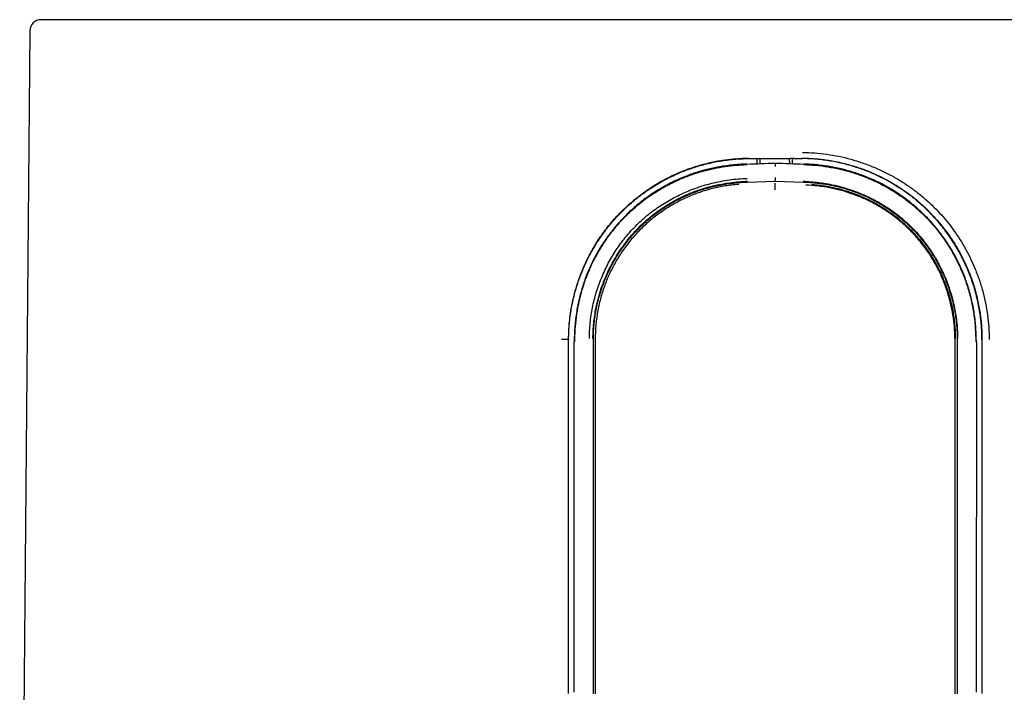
# Model space of a CAD drawing. Header units: millimetres. Extents: x 8 to 757, y 12 to 525.
# Tile 16 of 30: x 365 to 400, y 360 to 384. Entities that reach past the tile are written whole.
import ezdxf

# ---------------------------------------------------------------- set-up
doc = ezdxf.new("R2010")
doc.units = ezdxf.units.MM

msp = doc.modelspace()

# ---------------------------------------------------------------- linework, layer by layer
at = {"color": 7, "linetype": 'Continuous', "lineweight": 30}
for p, q in [((365.497, 383.21), (365.139, 342.21)), ((391.044, 378.67), (391.39, 378.673)), ((391.347, 378.672), (391.347, 378.487)), ((391.39, 378.673), (391.502, 378.67)), ((391.459, 378.491), (391.46, 378.671)), ((391.502, 378.67), (392, 378.674)), ((392, 378.491), (392, 378.51)), ((392.498, 378.67), (392.499, 378.493)), ((392.653, 378.672), (392.54, 378.669)), ((392.61, 378.489), (392.61, 378.671)), ((392.653, 378.672), (392.956, 378.67)), ((392.956, 378.67), (392.956, 378.686)), ((391.012, 377.836), (392, 377.871)), ((392, 377.871), (392, 377.901)), ((392, 377.871), (392.988, 377.836)), ((392, 377.762), (392, 377.799)), ((384.653, 372.24), (384.653, 372.223)), ((384.653, 359.656), (384.653, 372.24)), ((384.855, 372.316), (384.853, 372.151)), ((384.855, 359.695), (384.853, 372.151)), ((385.536, 359.641), (385.534, 372.271)), ((385.6, 372.268), (385.6, 359.638)), ((398.4, 359.638), (398.4, 372.268)), ((398.466, 372.271), (398.464, 359.641)), ((399.147, 372.151), (399.145, 372.319)), ((399.147, 372.151), (399.145, 359.695)), ((399.347, 372.24), (399.347, 359.656))]:
    msp.add_line(p, q, dxfattribs=at)
for centre, radius, start, end in [((365.897, 383.207), 0.4, 90, 179.5), ((384.477, 365.15), 7.092, 88.5723, 90.65)]:
    msp.add_arc(centre, radius, start, end, dxfattribs=at)
for major_axis, start_param, end_param in [((23.669, 0.82), 4.669337, 4.712087), ((23.669, -0.82), 4.712691, 4.755441)]:
    msp.add_ellipse((392, 378.716), major_axis=major_axis, ratio=0.008722, start_param=start_param, end_param=end_param, dxfattribs=at)
for points, knots in [([(418.103, 383.607), (418.103, 383.607), (418.104, 383.607), (418.096, 383.607), (418.08, 383.607), (418.058, 383.607), (418.036, 383.607), (418.018, 383.607), (417.998, 383.607), (417.976, 383.607), (417.952, 383.607), (417.925, 383.607), (417.888, 383.607), (417.839, 383.607), (417.774, 383.607), (417.7, 383.607), (417.617, 383.607), (417.524, 383.607), (417.422, 383.607), (417.312, 383.607), (417.197, 383.607), (417.078, 383.607), (416.955, 383.607), (416.825, 383.607), (416.688, 383.607), (416.545, 383.607), (416.395, 383.607), (416.233, 383.607), (416.059, 383.607), (415.871, 383.607), (415.675, 383.607), (415.471, 383.607), (415.255, 383.607), (415.027, 383.607), (414.785, 383.607), (414.536, 383.607), (414.278, 383.607), (414.012, 383.607), (413.744, 383.607), (413.473, 383.607), (413.2, 383.607), (412.92, 383.607), (412.632, 383.607), (412.348, 383.607), (412.07, 383.607), (411.797, 383.607), (411.519, 383.607), (411.237, 383.607), (410.949, 383.607), (410.657, 383.607), (410.35, 383.607), (410.028, 383.607), (409.689, 383.607), (409.345, 383.607), (408.995, 383.607), (408.693, 383.607), (408.442, 383.607), (408.243, 383.607), (408.043, 383.607), (407.842, 383.607), (407.639, 383.607), (407.435, 383.607), (407.173, 383.607), (406.85, 383.607), (406.465, 383.607), (406.106, 383.607), (405.774, 383.607), (405.47, 383.607), (405.164, 383.607), (404.854, 383.607), (404.546, 383.607), (404.242, 383.607), (403.902, 383.607), (403.521, 383.607), (403.097, 383.607), (402.67, 383.607), (402.239, 383.607), (401.807, 383.607), (401.375, 383.607), (400.942, 383.607), (400.506, 383.607), (400.055, 383.607), (399.59, 383.607), (399.11, 383.607), (398.629, 383.607), (398.145, 383.607), (397.659, 383.607), (397.224, 383.607), (396.841, 383.607), (396.511, 383.607), (396.179, 383.607), (395.847, 383.607), (395.508, 383.607), (395.163, 383.607), (394.763, 383.607), (394.313, 383.607), (393.816, 383.607), (393.318, 383.607), (392.82, 383.607), (392.325, 383.607), (391.832, 383.607), (391.342, 383.607), (390.852, 383.607), (390.446, 383.607), (390.125, 383.607), (389.889, 383.607), (389.653, 383.607), (389.418, 383.607), (389.183, 383.607), (388.948, 383.607), (388.649, 383.607), (388.285, 383.607), (387.857, 383.607), (387.42, 383.607), (386.975, 383.607), (386.521, 383.607), (386.068, 383.607), (385.616, 383.607), (385.177, 383.607), (384.75, 383.607), (384.337, 383.607), (383.925, 383.607), (383.517, 383.607), (383.111, 383.607), (382.708, 383.607), (382.293, 383.607), (381.869, 383.607), (381.434, 383.607), (381.002, 383.607), (380.574, 383.607), (380.14, 383.607), (379.702, 383.607), (379.26, 383.607), (378.823, 383.607), (378.392, 383.607), (377.966, 383.607), (377.554, 383.607), (377.154, 383.607), (376.767, 383.607), (376.384, 383.607), (376.007, 383.607), (375.648, 383.607), (375.307, 383.607), (374.984, 383.607), (374.666, 383.607), (374.353, 383.607), (374.045, 383.607), (373.741, 383.607), (373.432, 383.607), (373.119, 383.607), (372.802, 383.607), (372.49, 383.607), (372.185, 383.607), (371.931, 383.607), (371.725, 383.607), (371.565, 383.607), (371.408, 383.607), (371.253, 383.607), (371.099, 383.607), (370.948, 383.607), (370.758, 383.607), (370.53, 383.607), (370.269, 383.607), (370.035, 383.607), (369.825, 383.607), (369.639, 383.607), (369.458, 383.607), (369.28, 383.607), (369.108, 383.607), (368.944, 383.607), (368.767, 383.607), (368.575, 383.607), (368.371, 383.607), (368.175, 383.607), (367.987, 383.607), (367.807, 383.607), (367.636, 383.607), (367.474, 383.607), (367.32, 383.607), (367.169, 383.607), (367.023, 383.607), (366.882, 383.607), (366.75, 383.607), (366.628, 383.607), (366.515, 383.607), (366.423, 383.607), (366.349, 383.607), (366.288, 383.607), (366.232, 383.607), (366.181, 383.607), (366.133, 383.607), (366.088, 383.607), (366.042, 383.607), (365.997, 383.607), (365.958, 383.607), (365.928, 383.607), (365.908, 383.607), (365.897, 383.607), (365.897, 383.607), (365.897, 383.607)], [0, 0, 0, 0, 0.002045, 0.008019, 0.014, 0.01999, 0.02288, 0.025769, 0.028655, 0.031539, 0.034421, 0.037302, 0.040181, 0.045458, 0.050732, 0.056006, 0.061657, 0.067312, 0.072971, 0.078636, 0.08431, 0.089581, 0.094844, 0.1001, 0.105352, 0.110601, 0.115847, 0.121093, 0.126864, 0.132639, 0.138419, 0.144205, 0.15, 0.156148, 0.162286, 0.168417, 0.174541, 0.180663, 0.186783, 0.192554, 0.198329, 0.204109, 0.209895, 0.21569, 0.22085, 0.226003, 0.23115, 0.236293, 0.241432, 0.246569, 0.251706, 0.257358, 0.263012, 0.268671, 0.274337, 0.28001, 0.283117, 0.286222, 0.289324, 0.292423, 0.295521, 0.298618, 0.301713, 0.307386, 0.313057, 0.318728, 0.32307, 0.327414, 0.331761, 0.336112, 0.340467, 0.344652, 0.348759, 0.354503, 0.360242, 0.365976, 0.371709, 0.377442, 0.383074, 0.38871, 0.394352, 0.4, 0.406102, 0.412195, 0.418282, 0.424364, 0.430444, 0.436525, 0.440621, 0.444719, 0.44882, 0.452923, 0.457031, 0.461317, 0.465671, 0.471761, 0.477844, 0.483922, 0.489998, 0.496075, 0.502045, 0.508019, 0.514, 0.51999, 0.52288, 0.525769, 0.528655, 0.531539, 0.534421, 0.537302, 0.540181, 0.545458, 0.550732, 0.556006, 0.561657, 0.567312, 0.572971, 0.578636, 0.58431, 0.589581, 0.594844, 0.6001, 0.605352, 0.610601, 0.615847, 0.621093, 0.626864, 0.632639, 0.638419, 0.644205, 0.65, 0.656148, 0.662286, 0.668417, 0.674541, 0.680663, 0.686783, 0.692554, 0.698329, 0.704109, 0.709895, 0.71569, 0.72085, 0.726003, 0.73115, 0.736293, 0.741432, 0.746569, 0.751706, 0.757358, 0.763012, 0.768671, 0.774337, 0.78001, 0.783117, 0.786222, 0.789324, 0.792423, 0.795521, 0.798618, 0.801713, 0.807386, 0.813057, 0.818728, 0.82307, 0.827414, 0.831761, 0.836112, 0.840467, 0.844652, 0.848759, 0.854503, 0.860242, 0.865976, 0.871709, 0.877442, 0.883074, 0.88871, 0.894352, 0.9, 0.906102, 0.912195, 0.918282, 0.924364, 0.930444, 0.936525, 0.940621, 0.944719, 0.94882, 0.952923, 0.957031, 0.961317, 0.965671, 0.971761, 0.977844, 0.983922, 0.989998, 0.996075, 1, 1, 1, 1]), ([(392.965, 378.888), (393.11, 378.884), (393.4, 378.876), (393.833, 378.828), (394.26, 378.755), (394.683, 378.652), (395.101, 378.522), (395.511, 378.365), (395.909, 378.183), (396.292, 377.979), (396.657, 377.752), (397.006, 377.502), (397.337, 377.23), (397.637, 376.95), (397.906, 376.668), (398.145, 376.386), (398.367, 376.092), (398.572, 375.786), (398.76, 375.467), (398.931, 375.136), (399.095, 374.773), (399.246, 374.381), (399.377, 373.96), (399.478, 373.535), (399.551, 373.107), (399.596, 372.675), (399.601, 372.386), (399.604, 372.242)], [0, 0, 0, 0, 0.041652, 0.083112, 0.124557, 0.166163, 0.208105, 0.250554, 0.292654, 0.334309, 0.375683, 0.416944, 0.458259, 0.499797, 0.535579, 0.571133, 0.606568, 0.641998, 0.677534, 0.713288, 0.749369, 0.792122, 0.834222, 0.87586, 0.917234, 0.958547, 1, 1, 1, 1]), ([(384.653, 372.24), (384.653, 372.244), (384.653, 372.255), (384.653, 372.29), (384.654, 372.358), (384.657, 372.467), (384.665, 372.637), (384.683, 372.877), (384.722, 373.195), (384.782, 373.537), (384.866, 373.891), (384.971, 374.249), (385.111, 374.635), (385.29, 375.044), (385.515, 375.47), (385.793, 375.91), (386.128, 376.355), (386.402, 376.658), (386.577, 376.831), (386.629, 376.882), (386.682, 376.933), (386.735, 376.982), (386.789, 377.032), (386.911, 377.14), (387.177, 377.362), (387.59, 377.656), (388.086, 377.946), (388.496, 378.141), (388.852, 378.284), (389.174, 378.395), (389.569, 378.506), (389.993, 378.595), (390.397, 378.651), (390.741, 378.679), (390.95, 378.684), (391.044, 378.686)], [0, 0, 0, 0, 0.001201, 0.00334, 0.010427, 0.021243, 0.035762, 0.060842, 0.092441, 0.130607, 0.16364, 0.200591, 0.241366, 0.285577, 0.333378, 0.385056, 0.440804, 0.499878, 0.507169, 0.514458, 0.521746, 0.529035, 0.536324, 0.543616, 0.578044, 0.639924, 0.694972, 0.749729, 0.775613, 0.80933, 0.851086, 0.897602, 0.938086, 0.9722, 1, 1, 1, 1]), ([(384.653, 372.223), (384.654, 372.31), (384.656, 372.483), (384.673, 372.743), (384.699, 373.002), (384.736, 373.262), (384.784, 373.523), (384.844, 373.783), (384.914, 374.041), (384.994, 374.293), (385.083, 374.539), (385.181, 374.779), (385.288, 375.014), (385.405, 375.246), (385.533, 375.476), (385.672, 375.701), (385.819, 375.921), (385.975, 376.135), (386.14, 376.342), (386.314, 376.542), (386.495, 376.736), (386.686, 376.923), (386.886, 377.103), (387.096, 377.277), (387.313, 377.441), (387.537, 377.597), (387.767, 377.742), (388.002, 377.878), (388.243, 378.004), (388.475, 378.113), (388.696, 378.206), (388.906, 378.286), (389.119, 378.359), (389.334, 378.424), (389.56, 378.484), (389.795, 378.538), (390.04, 378.584), (390.287, 378.62), (390.538, 378.647), (390.79, 378.665), (390.959, 378.668), (391.044, 378.67)], [0, 0, 0, 0, 0.025656, 0.051334, 0.077013, 0.102669, 0.129088, 0.155531, 0.181974, 0.208393, 0.234041, 0.259711, 0.285381, 0.311029, 0.337382, 0.363757, 0.390132, 0.416485, 0.442936, 0.469409, 0.495883, 0.522334, 0.549519, 0.576727, 0.603937, 0.631122, 0.658188, 0.685278, 0.712367, 0.739432, 0.761739, 0.784066, 0.8064, 0.828728, 0.851034, 0.875679, 0.900334, 0.924979, 0.949982, 0.974996, 1, 1, 1, 1]), ([(390.988, 378.475), (390.901, 378.471), (390.725, 378.463), (390.462, 378.44), (390.2, 378.407), (389.956, 378.367), (389.729, 378.32), (389.518, 378.269), (389.31, 378.211), (389.104, 378.146), (388.884, 378.068), (388.65, 377.974), (388.405, 377.863), (388.164, 377.742), (387.943, 377.619), (387.74, 377.496), (387.555, 377.374), (387.374, 377.246), (387.198, 377.111), (387.018, 376.962), (386.833, 376.797), (386.646, 376.615), (386.467, 376.425), (386.294, 376.226), (386.129, 376.018), (385.971, 375.8), (385.822, 375.575), (385.685, 375.347), (385.559, 375.116), (385.444, 374.883), (385.339, 374.646), (385.249, 374.418), (385.173, 374.2), (385.109, 373.995), (385.053, 373.787), (385.003, 373.578), (384.957, 373.351), (384.918, 373.106), (384.886, 372.844), (384.864, 372.58), (384.858, 372.404), (384.855, 372.316)], [0, 0, 0, 0, 0.027284, 0.054589, 0.08189, 0.109169, 0.131601, 0.154053, 0.176513, 0.198965, 0.221396, 0.249469, 0.277567, 0.305667, 0.333741, 0.356887, 0.380055, 0.40323, 0.426398, 0.449544, 0.476822, 0.504125, 0.531427, 0.558705, 0.586792, 0.614906, 0.64302, 0.671107, 0.698143, 0.725201, 0.752259, 0.779293, 0.80158, 0.823889, 0.846205, 0.868515, 0.890804, 0.91809, 0.9454, 0.972711, 1, 1, 1, 1]), ([(384.874, 372.151), (384.877, 372.295), (384.882, 372.587), (384.925, 373.029), (384.981, 373.369), (385.031, 373.606), (385.063, 373.74), (385.097, 373.874), (385.135, 374.008), (385.177, 374.143), (385.222, 374.277), (385.27, 374.412), (385.34, 374.594), (385.439, 374.824), (385.575, 375.103), (385.731, 375.387), (385.902, 375.663), (386.085, 375.927), (386.231, 376.116), (386.336, 376.242), (386.392, 376.308), (386.449, 376.373), (386.508, 376.439), (386.568, 376.504), (386.667, 376.607), (386.802, 376.74), (386.97, 376.894), (387.126, 377.026), (387.26, 377.133), (387.372, 377.218), (387.464, 377.285), (387.566, 377.357), (387.684, 377.436), (387.82, 377.522), (387.956, 377.604), (388.091, 377.68), (388.224, 377.75), (388.355, 377.816), (388.483, 377.877), (388.701, 377.975), (389.012, 378.098), (389.417, 378.225), (389.817, 378.323), (390.213, 378.392), (390.603, 378.438), (390.861, 378.45), (390.989, 378.456)], [0, 0, 0, 0, 0.044164, 0.08943, 0.135869, 0.149792, 0.163829, 0.177983, 0.192257, 0.206657, 0.221186, 0.23585, 0.250653, 0.281064, 0.312906, 0.346186, 0.380914, 0.412686, 0.445605, 0.45442, 0.463315, 0.47229, 0.481347, 0.490486, 0.499708, 0.525526, 0.548967, 0.570059, 0.588824, 0.601943, 0.613637, 0.623907, 0.640594, 0.65738, 0.673726, 0.689634, 0.705107, 0.720148, 0.734756, 0.748933, 0.793996, 0.837473, 0.879623, 0.920656, 0.960739, 1, 1, 1, 1]), ([(392, 378.674), (392.09, 378.673), (392.27, 378.672), (392.45, 378.67), (392.54, 378.669)], [0, 0, 0, 0, 0.5, 1, 1, 1, 1]), ([(392, 378.491), (392, 378.49), (392, 378.49), (392.001, 378.484), (392.001, 378.475), (392.001, 378.462), (392.001, 378.446), (392, 378.428), (392, 378.41), (392, 378.398), (392, 378.392)], [0, 0, 0, 0, 0.116709, 0.240245, 0.368792, 0.5, 0.631208, 0.759756, 0.883292, 1, 1, 1, 1]), ([(392.956, 378.686), (393.006, 378.685), (393.113, 378.684), (393.283, 378.676), (393.473, 378.662), (393.681, 378.64), (393.909, 378.608), (394.155, 378.564), (394.409, 378.508), (394.654, 378.444), (394.874, 378.377), (395.029, 378.324), (395.13, 378.288), (395.184, 378.267), (395.236, 378.248), (395.284, 378.229), (395.33, 378.21), (395.372, 378.193), (395.543, 378.121), (395.838, 377.983), (396.247, 377.755), (396.594, 377.526), (396.885, 377.309), (397.113, 377.12), (397.264, 376.984), (397.344, 376.909), (397.366, 376.888), (397.387, 376.867), (397.409, 376.845), (397.431, 376.824), (397.452, 376.803), (397.559, 376.695), (397.742, 376.499), (397.985, 376.206), (398.2, 375.912), (398.391, 375.621), (398.557, 375.335), (398.71, 375.038), (398.848, 374.733), (398.969, 374.42), (399.067, 374.123), (399.145, 373.845), (399.205, 373.588), (399.251, 373.352), (399.285, 373.138), (399.309, 372.946), (399.325, 372.777), (399.336, 372.621), (399.343, 372.484), (399.346, 372.37), (399.347, 372.292), (399.347, 372.253), (399.347, 372.24)], [0, 0, 0, 0, 0.0148746, 0.0316982, 0.0504699, 0.0711976, 0.0939002, 0.1186105, 0.1455583, 0.1711964, 0.1939985, 0.2139827, 0.2200888, 0.2258831, 0.2313666, 0.2365399, 0.241404, 0.2459593, 0.2502062, 0.29663, 0.3432284, 0.3901445, 0.4210056, 0.4517337, 0.4787202, 0.4817485, 0.4847769, 0.4878054, 0.490834, 0.4938628, 0.496892, 0.4999215, 0.5392583, 0.577186, 0.6136162, 0.6482244, 0.6810882, 0.7123122, 0.7477187, 0.7809933, 0.8120097, 0.8405606, 0.8666682, 0.8904012, 0.9118035, 0.9309001, 0.9477018, 0.9622092, 0.9771061, 0.9883854, 0.9960234, 1, 1, 1, 1]), ([(399.347, 372.223), (399.346, 372.31), (399.344, 372.483), (399.327, 372.743), (399.301, 373.002), (399.264, 373.262), (399.216, 373.523), (399.156, 373.783), (399.086, 374.041), (399.006, 374.293), (398.917, 374.539), (398.819, 374.779), (398.712, 375.014), (398.595, 375.246), (398.467, 375.476), (398.328, 375.701), (398.181, 375.921), (398.025, 376.135), (397.86, 376.342), (397.686, 376.542), (397.505, 376.736), (397.314, 376.923), (397.114, 377.103), (396.904, 377.277), (396.687, 377.441), (396.463, 377.597), (396.233, 377.742), (395.998, 377.878), (395.757, 378.004), (395.525, 378.113), (395.304, 378.206), (395.094, 378.286), (394.881, 378.359), (394.666, 378.424), (394.44, 378.484), (394.205, 378.538), (393.96, 378.584), (393.713, 378.62), (393.462, 378.647), (393.21, 378.665), (393.041, 378.668), (392.956, 378.67)], [0, 0, 0, 0, 0.025656, 0.051334, 0.077013, 0.102669, 0.129088, 0.155531, 0.181974, 0.208393, 0.234041, 0.259711, 0.285381, 0.311029, 0.337382, 0.363757, 0.390132, 0.416485, 0.442936, 0.469409, 0.495883, 0.522334, 0.549519, 0.576727, 0.603937, 0.631122, 0.658188, 0.685278, 0.712367, 0.739432, 0.761739, 0.784066, 0.8064, 0.828728, 0.851034, 0.875679, 0.900334, 0.924979, 0.949982, 0.974996, 1, 1, 1, 1]), ([(393.011, 378.456), (393.151, 378.449), (393.437, 378.435), (393.871, 378.379), (394.222, 378.312), (394.487, 378.246), (394.666, 378.197), (394.845, 378.142), (395.025, 378.08), (395.206, 378.011), (395.422, 377.922), (395.676, 377.804), (395.888, 377.691), (396.03, 377.611), (396.098, 377.571), (396.166, 377.529), (396.235, 377.487), (396.305, 377.442), (396.374, 377.396), (396.449, 377.345), (396.535, 377.285), (396.638, 377.211), (396.757, 377.12), (396.891, 377.012), (397.04, 376.885), (397.201, 376.737), (397.429, 376.512), (397.701, 376.208), (397.992, 375.826), (398.192, 375.516), (398.325, 375.286), (398.406, 375.137), (398.482, 374.988), (398.552, 374.841), (398.617, 374.695), (398.723, 374.437), (398.854, 374.067), (398.982, 373.58), (399.067, 373.099), (399.117, 372.623), (399.123, 372.308), (399.126, 372.151)], [0, 0, 0, 0, 0.043061, 0.08776, 0.134144, 0.152846, 0.171826, 0.191091, 0.21065, 0.230512, 0.250689, 0.282572, 0.316788, 0.324791, 0.332912, 0.341151, 0.349508, 0.357984, 0.366578, 0.375291, 0.385982, 0.399029, 0.414435, 0.432203, 0.452339, 0.474851, 0.499752, 0.551537, 0.600764, 0.64759, 0.665359, 0.68278, 0.699859, 0.7166, 0.733005, 0.749077, 0.802262, 0.853565, 0.903407, 0.95213, 1, 1, 1, 1]), ([(399.145, 372.319), (399.142, 372.405), (399.136, 372.577), (399.115, 372.835), (399.085, 373.091), (399.044, 373.349), (398.992, 373.607), (398.929, 373.865), (398.854, 374.119), (398.77, 374.368), (398.676, 374.61), (398.573, 374.845), (398.461, 375.076), (398.339, 375.305), (398.207, 375.529), (398.064, 375.75), (397.911, 375.965), (397.751, 376.171), (397.583, 376.369), (397.409, 376.559), (397.226, 376.741), (397.034, 376.917), (396.833, 377.086), (396.623, 377.248), (396.406, 377.401), (396.184, 377.543), (395.958, 377.676), (395.728, 377.798), (395.493, 377.911), (395.268, 378.008), (395.053, 378.09), (394.85, 378.16), (394.644, 378.223), (394.436, 378.28), (394.217, 378.331), (393.986, 378.376), (393.744, 378.414), (393.501, 378.443), (393.257, 378.464), (393.093, 378.471), (393.012, 378.475)], [0, 0, 0, 0, 0.026704, 0.053429, 0.080152, 0.106852, 0.134331, 0.161837, 0.189342, 0.216821, 0.24353, 0.270262, 0.296994, 0.323704, 0.351172, 0.378665, 0.406158, 0.433626, 0.4606, 0.487598, 0.514596, 0.541571, 0.569322, 0.597099, 0.624875, 0.652628, 0.679775, 0.706946, 0.734116, 0.761263, 0.78362, 0.805998, 0.828383, 0.850762, 0.873121, 0.898477, 0.923859, 0.949252, 0.974639, 1, 1, 1, 1]), ([(385.394, 372.272), (385.395, 372.365), (385.397, 372.55), (385.419, 372.826), (385.452, 373.1), (385.5, 373.372), (385.561, 373.643), (385.636, 373.912), (385.724, 374.178), (385.826, 374.441), (385.939, 374.698), (386.062, 374.947), (386.197, 375.188), (386.343, 375.421), (386.5, 375.646), (386.667, 375.863), (386.846, 376.073), (387.035, 376.273), (387.232, 376.463), (387.437, 376.642), (387.651, 376.81), (387.873, 376.968), (388.104, 377.115), (388.344, 377.252), (388.592, 377.379), (388.859, 377.499), (389.142, 377.611), (389.443, 377.711), (389.747, 377.795), (390.055, 377.863), (390.368, 377.915), (390.684, 377.951), (390.897, 377.962), (391.004, 377.967)], [0, 0, 0, 0, 0.031239, 0.062344, 0.093397, 0.124478, 0.155669, 0.18705, 0.2187, 0.250694, 0.282326, 0.313698, 0.344881, 0.37595, 0.406979, 0.438043, 0.469217, 0.500575, 0.531514, 0.562362, 0.593192, 0.624079, 0.655096, 0.686316, 0.71781, 0.749648, 0.785562, 0.821264, 0.856851, 0.892421, 0.928071, 0.963899, 1, 1, 1, 1]), ([(385.518, 372.271), (385.52, 372.363), (385.522, 372.546), (385.544, 372.82), (385.578, 373.091), (385.63, 373.39), (385.706, 373.714), (385.811, 374.061), (385.931, 374.382), (386.062, 374.678), (386.199, 374.949), (386.351, 375.211), (386.475, 375.402), (386.556, 375.518), (386.589, 375.564), (386.616, 375.601), (386.644, 375.639), (386.673, 375.678), (386.704, 375.718), (386.758, 375.786), (386.838, 375.884), (386.951, 376.015), (387.08, 376.154), (387.227, 376.302), (387.391, 376.454), (387.574, 376.609), (387.771, 376.762), (387.982, 376.912), (388.208, 377.056), (388.392, 377.161), (388.521, 377.229), (388.588, 377.263), (388.649, 377.294), (388.711, 377.323), (388.773, 377.352), (388.836, 377.38), (388.973, 377.44), (389.187, 377.525), (389.482, 377.622), (389.781, 377.702), (390.084, 377.766), (390.391, 377.814), (390.7, 377.849), (390.907, 377.86), (391.011, 377.866)], [0, 0, 0, 0, 0.031515, 0.062943, 0.094302, 0.125611, 0.167297, 0.208938, 0.250552, 0.285495, 0.320431, 0.355362, 0.390293, 0.399077, 0.404566, 0.409749, 0.415162, 0.420804, 0.426676, 0.432778, 0.450744, 0.470451, 0.492641, 0.516691, 0.542572, 0.570284, 0.599838, 0.629096, 0.659986, 0.692528, 0.702595, 0.710505, 0.718418, 0.726332, 0.734249, 0.742168, 0.750091, 0.786014, 0.821739, 0.857353, 0.892933, 0.928538, 0.964216, 1, 1, 1, 1]), ([(385.534, 372.271), (385.535, 372.352), (385.537, 372.513), (385.554, 372.754), (385.581, 372.995), (385.619, 373.235), (385.667, 373.472), (385.724, 373.705), (385.791, 373.933), (385.868, 374.159), (385.954, 374.383), (386.05, 374.604), (386.156, 374.822), (386.271, 375.035), (386.396, 375.243), (386.528, 375.444), (386.668, 375.639), (386.815, 375.825), (386.969, 376.004), (387.132, 376.177), (387.304, 376.344), (387.483, 376.504), (387.671, 376.656), (387.865, 376.8), (388.052, 376.926), (388.228, 377.036), (388.392, 377.131), (388.559, 377.22), (388.73, 377.304), (388.918, 377.388), (389.123, 377.471), (389.346, 377.55), (389.574, 377.62), (389.806, 377.68), (390.041, 377.73), (390.279, 377.771), (390.52, 377.802), (390.764, 377.825), (390.929, 377.833), (391.012, 377.836)], [0, 0, 0, 0, 0.027871, 0.055793, 0.083821, 0.112012, 0.140156, 0.167611, 0.195085, 0.222627, 0.250285, 0.27837, 0.306358, 0.334302, 0.362251, 0.390349, 0.417899, 0.44531, 0.472633, 0.499921, 0.527686, 0.555487, 0.583378, 0.611412, 0.639463, 0.661394, 0.683316, 0.705252, 0.727227, 0.749268, 0.776573, 0.803957, 0.831472, 0.85917, 0.887101, 0.914807, 0.94283, 0.971214, 1, 1, 1, 1]), ([(390.701, 377.751), (390.694, 377.751), (390.61, 377.746), (390.451, 377.728), (390.223, 377.697), (389.995, 377.656), (389.767, 377.604), (389.539, 377.542), (389.314, 377.47), (389.095, 377.39), (388.881, 377.301), (388.673, 377.204), (388.47, 377.099), (388.269, 376.984), (388.071, 376.859), (387.877, 376.725), (387.689, 376.583), (387.509, 376.435), (387.337, 376.28), (387.173, 376.12), (387.016, 375.953), (386.865, 375.779), (386.72, 375.596), (386.581, 375.405), (386.451, 375.209), (386.33, 375.009), (386.22, 374.807), (386.118, 374.602), (386.025, 374.393), (385.941, 374.178), (385.865, 373.958), (385.797, 373.733), (385.739, 373.504), (385.69, 373.268), (385.651, 373.025), (385.622, 372.773), (385.603, 372.521), (385.601, 372.352), (385.6, 372.268)], [0, 0, 0, 0, 0.002702, 0.030568, 0.058435, 0.086277, 0.114928, 0.143606, 0.172283, 0.200933, 0.228735, 0.256562, 0.284389, 0.312191, 0.340803, 0.369441, 0.398079, 0.426691, 0.454457, 0.482248, 0.510039, 0.537805, 0.566383, 0.594986, 0.62359, 0.652168, 0.679886, 0.707629, 0.735371, 0.763089, 0.791617, 0.820171, 0.848725, 0.877253, 0.907924, 0.938627, 0.96933, 1, 1, 1, 1]), ([(392, 378.002), (392, 377.996), (392, 377.983), (392, 377.965), (391.999, 377.947), (391.999, 377.931), (391.999, 377.918), (391.999, 377.908), (392, 377.902), (392, 377.901), (392, 377.901)], [0, 0, 0, 0, 0.116615, 0.240131, 0.368718, 0.5, 0.631281, 0.759869, 0.883385, 1, 1, 1, 1]), ([(392, 377.564), (392, 377.572), (392, 377.589), (392, 377.613), (392, 377.636), (392, 377.665), (392, 377.696), (392, 377.725), (392, 377.744), (392, 377.755), (392, 377.761), (392, 377.762), (392, 377.762)], [0, 0, 0, 0, 0.081018, 0.16226, 0.24291, 0.322172, 0.473402, 0.611547, 0.733773, 0.839002, 0.927433, 1, 1, 1, 1]), ([(392.988, 377.836), (393.073, 377.833), (393.24, 377.825), (393.489, 377.801), (393.734, 377.769), (393.974, 377.727), (394.193, 377.679), (394.393, 377.628), (394.572, 377.575), (394.75, 377.517), (394.924, 377.452), (395.114, 377.375), (395.317, 377.282), (395.532, 377.173), (395.743, 377.054), (395.948, 376.927), (396.147, 376.791), (396.339, 376.648), (396.523, 376.498), (396.699, 376.341), (396.87, 376.175), (397.033, 376.001), (397.19, 375.819), (397.34, 375.629), (397.481, 375.432), (397.613, 375.23), (397.735, 375.024), (397.847, 374.815), (397.951, 374.601), (398.047, 374.38), (398.134, 374.155), (398.211, 373.925), (398.279, 373.693), (398.336, 373.457), (398.384, 373.22), (398.42, 372.982), (398.446, 372.745), (398.463, 372.508), (398.465, 372.35), (398.466, 372.271)], [0, 0, 0, 0, 0.029293, 0.058172, 0.086683, 0.114871, 0.142783, 0.164554, 0.18621, 0.207775, 0.229274, 0.250734, 0.27873, 0.306656, 0.334565, 0.362508, 0.39057, 0.418065, 0.445447, 0.472768, 0.500078, 0.527822, 0.555626, 0.583546, 0.611639, 0.63972, 0.667141, 0.694581, 0.722089, 0.749714, 0.777832, 0.805855, 0.833833, 0.861818, 0.889995, 0.917657, 0.945177, 0.972607, 1, 1, 1, 1]), ([(392.989, 377.866), (393.172, 377.855), (393.537, 377.832), (394.076, 377.734), (394.602, 377.592), (395.11, 377.402), (395.598, 377.166), (396.059, 376.887), (396.49, 376.564), (396.886, 376.2), (397.244, 375.797), (397.561, 375.358), (397.835, 374.89), (398.065, 374.396), (398.248, 373.883), (398.38, 373.354), (398.465, 372.815), (398.476, 372.453), (398.482, 372.271)], [0, 0, 0, 0, 0.063008, 0.12586, 0.188569, 0.251132, 0.313542, 0.375805, 0.437955, 0.500072, 0.56231, 0.624738, 0.687311, 0.749957, 0.812596, 0.875162, 0.937622, 1, 1, 1, 1]), ([(398.383, 372.272), (398.379, 372.413), (398.373, 372.694), (398.32, 373.113), (398.238, 373.527), (398.123, 373.932), (397.979, 374.328), (397.805, 374.711), (397.604, 375.079), (397.375, 375.431), (397.121, 375.763), (396.842, 376.074), (396.54, 376.362), (396.215, 376.625), (395.872, 376.863), (395.511, 377.075), (395.134, 377.259), (394.744, 377.415), (394.343, 377.541), (393.932, 377.636), (393.514, 377.702), (393.232, 377.718), (393.09, 377.726)], [0, 0, 0, 0, 0.050072, 0.10009, 0.150097, 0.200111, 0.250132, 0.300148, 0.350141, 0.400093, 0.44999, 0.499828, 0.54964, 0.599471, 0.649338, 0.699249, 0.749205, 0.799209, 0.849266, 0.899394, 0.949622, 1, 1, 1, 1]), ([(393.299, 377.751), (393.306, 377.751), (393.39, 377.746), (393.549, 377.728), (393.777, 377.697), (394.005, 377.656), (394.233, 377.604), (394.461, 377.542), (394.686, 377.47), (394.905, 377.39), (395.119, 377.301), (395.327, 377.204), (395.53, 377.099), (395.731, 376.984), (395.929, 376.859), (396.123, 376.725), (396.311, 376.583), (396.491, 376.435), (396.663, 376.28), (396.827, 376.12), (396.984, 375.953), (397.135, 375.779), (397.28, 375.596), (397.419, 375.405), (397.549, 375.209), (397.67, 375.009), (397.78, 374.807), (397.882, 374.602), (397.975, 374.393), (398.059, 374.178), (398.135, 373.958), (398.203, 373.733), (398.261, 373.504), (398.31, 373.268), (398.349, 373.025), (398.378, 372.773), (398.397, 372.521), (398.399, 372.352), (398.4, 372.268)], [0, 0, 0, 0, 0.002702, 0.030568, 0.058435, 0.086277, 0.114928, 0.143606, 0.172283, 0.200933, 0.228735, 0.256562, 0.284389, 0.312191, 0.340803, 0.369441, 0.398079, 0.426691, 0.454457, 0.482248, 0.510039, 0.537805, 0.566383, 0.594986, 0.62359, 0.652168, 0.679886, 0.707629, 0.735371, 0.763089, 0.791617, 0.820171, 0.848725, 0.877253, 0.907924, 0.938627, 0.96933, 1, 1, 1, 1]), ([(394.089, 377.724), (394.097, 377.722), (394.114, 377.718), (394.143, 377.713), (394.176, 377.705), (394.214, 377.696), (394.255, 377.685), (394.308, 377.671), (394.376, 377.653), (394.48, 377.623), (394.606, 377.584), (394.76, 377.532), (394.917, 377.474), (395.076, 377.41), (395.226, 377.344), (395.368, 377.277), (395.504, 377.209), (395.642, 377.135), (395.781, 377.055), (395.924, 376.968), (396.068, 376.874), (396.208, 376.774), (396.299, 376.705), (396.344, 376.67)], [0, 0, 0, 0, 0.010811, 0.021449, 0.035685, 0.051087, 0.06782, 0.085884, 0.116961, 0.151305, 0.214054, 0.274946, 0.34502, 0.412877, 0.479956, 0.54037, 0.600308, 0.661885, 0.726123, 0.793018, 0.862052, 0.931116, 1, 1, 1, 1])]:
    msp.add_open_spline(points, degree=3, knots=knots, dxfattribs=at)

doc.saveas('drawing.dxf')
